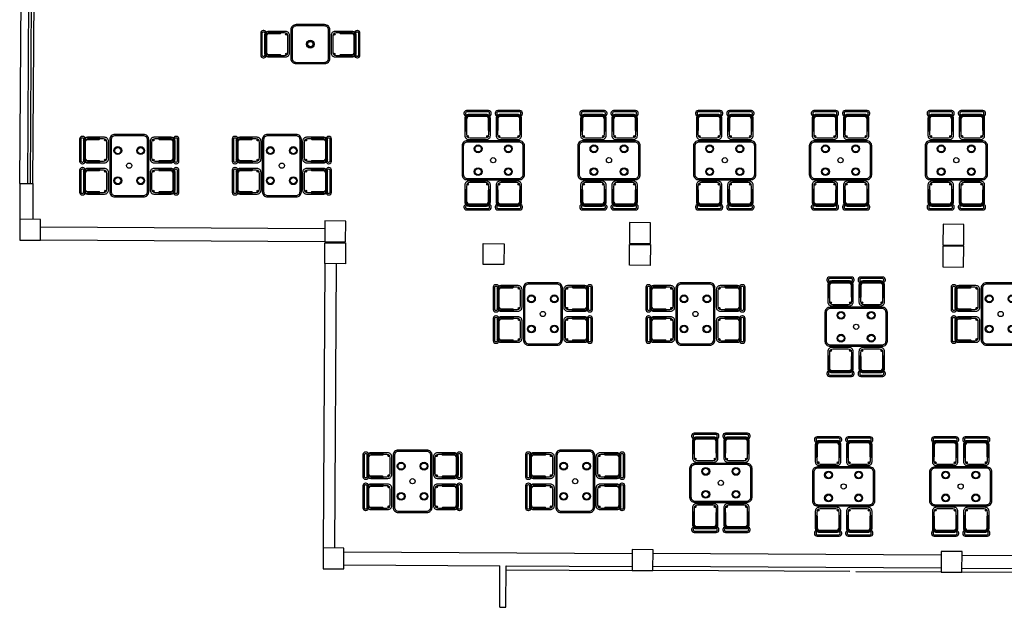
# Model space of a CAD drawing. Header units: metres. Extents: x 2232.4 to 2275.2, y 411.9 to 437.5.
# Tile 1 of 19: x 2232.4 to 2251.3, y 412.4 to 423.7. Entities that reach past the tile are written whole.
import ezdxf

# ---------------------------------------------------------------- set-up
doc = ezdxf.new("R2010")
doc.units = ezdxf.units.M
for name, color, linetype in [('CL', 40, 'Continuous'), ('DOOR', 5, 'Continuous'), ('RP_CHAIRS', 7, 'Continuous'), ('RP_TABLES', 7, 'Continuous'), ('WALL NEW', 40, 'Continuous')]:
    doc.layers.add(name, color=color, linetype=linetype)

# ---------------------------------------------------------------- blocks, each defined once
blk = doc.blocks.new('RP_MODERN_TABLE_4')
at = {"color": 0}
for points in [[(-0.5, -0.375), (0.5, -0.375, 0.414214), (0.6, -0.275), (0.6, 0.275, 0.414214), (0.5, 0.375), (-0.5, 0.375, 0.414214), (-0.6, 0.275), (-0.6, -0.275, 0.414214)], [(-0.495, -0.35), (0.495, -0.35, 0.414214), (0.575, -0.27), (0.575, 0.27, 0.414214), (0.495, 0.35), (-0.495, 0.35, 0.414214), (-0.575, 0.27), (-0.575, -0.27, 0.414214)]]:
    blk.add_lwpolyline(points, format="xyb", close=True, dxfattribs=at)
for centre, radius in [((-0.29, 0.22), 0.075), ((-0.29, 0.22), 0.06), ((0.29, 0.22), 0.075), ((0.29, 0.22), 0.06), ((0, 0), 0.05), ((-0.29, -0.22), 0.075), ((-0.29, -0.22), 0.06), ((0.29, -0.22), 0.075), ((0.29, -0.22), 0.06)]:
    blk.add_circle(centre, radius, dxfattribs=at)
blk = doc.blocks.new('RP_MODERN_CHAIR')
at = {"color": 0}
for points in [[(-0.212, 0.172), (0.212, 0.172, 0.414214), (0.262, 0.222), (0.262, 0.229, 0.414214), (0.212, 0.279), (-0.212, 0.279, 0.414214), (-0.262, 0.229), (-0.262, 0.222, 0.414214)], [(-0.17, -0.275), (0.17, -0.275, 0.414214), (0.245, -0.2), (0.245, 0.13, 0.414214), (0.17, 0.205), (-0.17, 0.205, 0.414214), (-0.245, 0.13), (-0.245, -0.2, 0.414214)], [(-0.205, 0.195), (0.205, 0.195, 0.414214), (0.23, 0.22), (0.23, 0.23, 0.414214), (0.205, 0.255), (-0.205, 0.255, 0.414214), (-0.23, 0.23), (-0.23, 0.22, 0.414214)], [(-0.223, -0.11), (-0.217, -0.11, 0.414214), (-0.205, -0.098), (-0.205, 0.158, 0.414214), (-0.217, 0.17), (-0.223, 0.17, 0.414214), (-0.235, 0.158), (-0.235, -0.098, 0.414214)], [(-0.15, -0.245), (0.15, -0.245, 0.414214), (0.215, -0.18), (0.215, 0.105, 0.414214), (0.15, 0.17), (-0.15, 0.17, 0.414214), (-0.215, 0.105), (-0.215, -0.18, 0.414214)], [(0.217, -0.11), (0.223, -0.11, 0.414214), (0.235, -0.098), (0.235, 0.158, 0.414214), (0.223, 0.17), (0.217, 0.17, 0.414214), (0.205, 0.158), (0.205, -0.098, 0.414214)]]:
    blk.add_lwpolyline(points, format="xyb", close=True, dxfattribs=at)
for centre in [(-0.19, 0.185), (0.19, 0.185), (-0.19, -0.215), (0.19, -0.215)]:
    blk.add_circle(centre, 0.016, dxfattribs=at)
blk = doc.blocks.new('RP_MODERN_TABLE_2')
at = {"color": 0}
for points in [[(-0.275, -0.375), (0.275, -0.375, 0.414214), (0.375, -0.275), (0.375, 0.275, 0.414214), (0.275, 0.375), (-0.275, 0.375, 0.414214), (-0.375, 0.275), (-0.375, -0.275, 0.414214)], [(-0.27, -0.35), (0.27, -0.35, 0.414214), (0.35, -0.27), (0.35, 0.27, 0.414214), (0.27, 0.35), (-0.27, 0.35, 0.414214), (-0.35, 0.27), (-0.35, -0.27, 0.414214)]]:
    blk.add_lwpolyline(points, format="xyb", close=True, dxfattribs=at)
for radius in [0.075, 0.06, 0.05]:
    blk.add_circle((0, 0), radius, dxfattribs=at)

msp = doc.modelspace()

# ---------------------------------------------------------------- linework, layer by layer
at = {"layer": 'CL'}
for points in [[(2232.814, 419.433), (2232.816, 419.833), (2232.416, 419.835), (2232.414, 419.435)], [(2238.678, 419.401), (2238.68, 419.801), (2238.28, 419.803), (2238.278, 419.403)], [(2244.535, 419.369), (2244.537, 419.769), (2244.137, 419.771), (2244.135, 419.371)], [(2250.557, 419.336), (2250.56, 419.736), (2250.16, 419.739), (2250.157, 419.339)], [(2238.678, 419.381), (2238.676, 418.981), (2238.276, 418.983), (2238.278, 419.383)], [(2241.723, 419.364), (2241.721, 418.964), (2241.321, 418.967), (2241.323, 419.367)], [(2244.535, 419.349), (2244.532, 418.949), (2244.132, 418.951), (2244.135, 419.351)], [(2250.555, 418.916), (2250.557, 419.316), (2250.157, 419.319), (2250.155, 418.919)], [(2238.644, 413.116), (2238.646, 413.516), (2238.246, 413.518), (2238.244, 413.118)], [(2244.584, 413.084), (2244.586, 413.484), (2244.186, 413.486), (2244.184, 413.086)], [(2250.523, 413.051), (2250.525, 413.451), (2250.125, 413.453), (2250.123, 413.053)]]:
    msp.add_lwpolyline(points, close=True, dxfattribs=at)
at = {"layer": 'DOOR'}
for p, q in [((2232.419, 420.523), (2232.441, 424.462)), ((2232.569, 420.522), (2232.591, 424.461)), ((2232.619, 420.521), (2232.641, 424.461)), ((2232.669, 420.521), (2232.691, 424.461))]:
    msp.add_line(p, q, dxfattribs=at)
at = {"layer": 'WALL NEW'}
for p, q in [((2232.419, 420.523), (2232.416, 419.835)), ((2232.419, 420.523), (2232.669, 420.521)), ((2232.669, 420.521), (2232.666, 419.834)), ((2238.28, 419.653), (2232.815, 419.683)), ((2238.278, 419.403), (2232.814, 419.433)), ((2238.276, 418.983), (2238.246, 413.518)), ((2238.497, 418.982), (2238.467, 413.517)), ((2238.646, 413.441), (2244.185, 413.411)), ((2250.125, 413.379), (2244.585, 413.409)), ((2256.065, 413.346), (2250.525, 413.376)), ((2238.644, 413.191), (2241.644, 413.175)), ((2241.64, 412.378), (2241.644, 413.175)), ((2241.76, 412.378), (2241.764, 413.174)), ((2241.764, 413.174), (2244.184, 413.161)), ((2250.124, 413.129), (2244.584, 413.159)), ((2256.063, 413.096), (2250.524, 413.126)), ((2241.764, 413.099), (2244.184, 413.086)), ((2248.366, 413.063), (2244.584, 413.084)), ((2250.123, 413.053), (2248.486, 413.062)), ((2256.063, 413.021), (2250.523, 413.051)), ((2241.64, 412.378), (2241.76, 412.378))]:
    msp.add_line(p, q, dxfattribs=at)

# ---------------------------------------------------------------- block references
at = {"layer": 'RP_CHAIRS'}
for p, rotation in [((2237.325, 423.2), 90), ((2238.675, 423.2), 270), ((2233.844, 421.165), 90), ((2235.194, 421.165), 270), ((2236.777, 421.165), 90), ((2238.127, 421.165), 270), ((2233.844, 420.565), 90), ((2235.194, 420.565), 270), ((2236.777, 420.565), 90), ((2238.127, 420.565), 270), ((2241.215, 420.294), 180), ((2241.815, 420.294), 180), ((2243.44, 420.294), 180), ((2244.04, 420.294), 180), ((2245.665, 420.294), 180), ((2246.265, 420.294), 180), ((2247.89, 420.294), 180), ((2248.49, 420.294), 180), ((2250.115, 420.294), 180), ((2250.715, 420.294), 180), ((2241.794, 418.315), 90), ((2243.144, 418.315), 270), ((2244.727, 418.315), 90), ((2246.077, 418.315), 270), ((2250.593, 418.315), 90), ((2241.794, 417.715), 90), ((2243.144, 417.715), 270), ((2244.727, 417.715), 90), ((2246.077, 417.715), 270), ((2250.593, 417.715), 90), ((2248.19, 417.094), 180), ((2248.79, 417.094), 180), ((2239.29, 415.1), 90), ((2240.64, 415.1), 270), ((2242.415, 415.1), 90), ((2243.765, 415.1), 270), ((2239.29, 414.5), 90), ((2240.64, 414.5), 270), ((2242.415, 414.5), 90), ((2243.765, 414.5), 270), ((2245.59, 414.094), 180), ((2246.19, 414.094), 180), ((2247.95, 414.025), 180), ((2248.55, 414.025), 180), ((2250.2, 414.025), 180), ((2250.8, 414.025), 180)]:
    msp.add_blockref('RP_MODERN_CHAIR', p, dxfattribs=dict(at, rotation=rotation))
for p in [(2241.215, 421.644), (2241.815, 421.644), (2243.44, 421.644), (2244.04, 421.644), (2245.665, 421.644), (2246.265, 421.644), (2247.89, 421.644), (2248.49, 421.644), (2250.115, 421.644), (2250.715, 421.644), (2248.19, 418.444), (2248.79, 418.444), (2245.59, 415.444), (2246.19, 415.444), (2247.95, 415.375), (2248.55, 415.375), (2250.2, 415.375), (2250.8, 415.375)]:
    msp.add_blockref('RP_MODERN_CHAIR', p, dxfattribs=at)
at = {"layer": 'RP_TABLES'}
for name, p in [('RP_MODERN_TABLE_2', (2238, 423.2)), ('RP_MODERN_TABLE_4', (2241.515, 420.969)), ('RP_MODERN_TABLE_4', (2243.74, 420.969)), ('RP_MODERN_TABLE_4', (2245.965, 420.969)), ('RP_MODERN_TABLE_4', (2248.19, 420.969)), ('RP_MODERN_TABLE_4', (2250.415, 420.969)), ('RP_MODERN_TABLE_4', (2248.49, 417.769)), ('RP_MODERN_TABLE_4', (2245.89, 414.769)), ('RP_MODERN_TABLE_4', (2248.25, 414.7)), ('RP_MODERN_TABLE_4', (2250.5, 414.7))]:
    msp.add_blockref(name, p, dxfattribs=at)
at = {"layer": 'RP_TABLES', "rotation": 90}
for p in [(2234.519, 420.865), (2237.452, 420.865), (2242.469, 418.015), (2245.402, 418.015), (2251.268, 418.015), (2239.965, 414.8), (2243.09, 414.8)]:
    msp.add_blockref('RP_MODERN_TABLE_4', p, dxfattribs=at)

doc.saveas('drawing.dxf')
